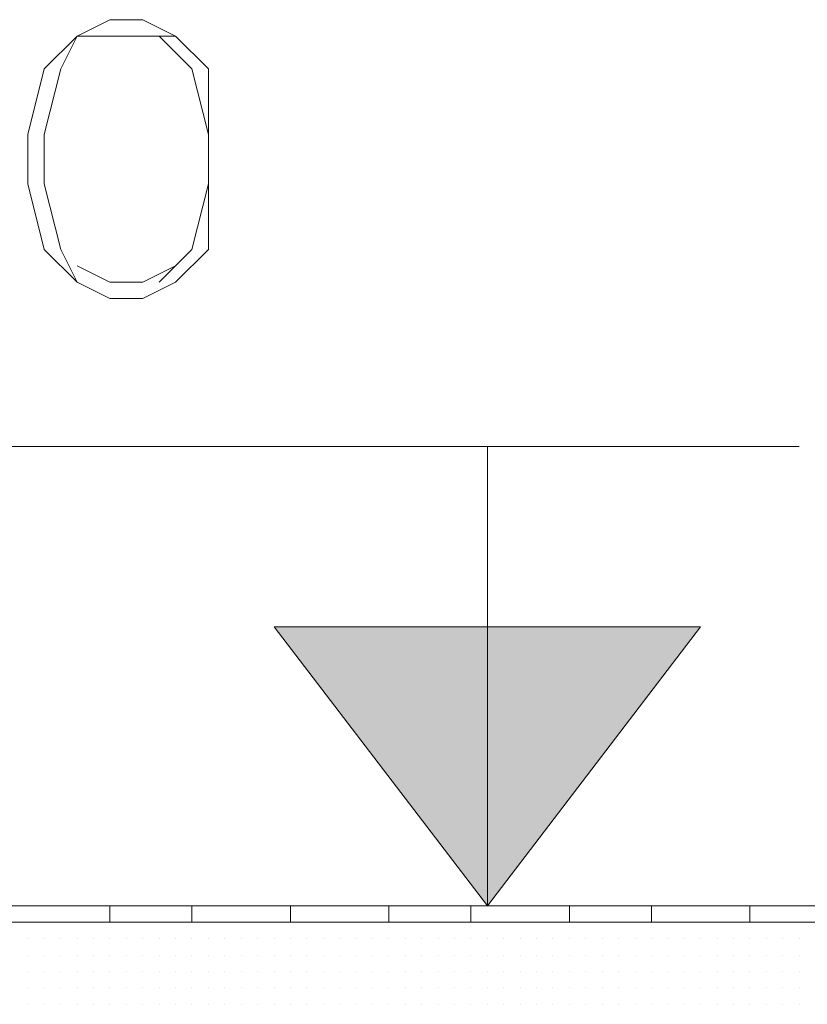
# Model space of a CAD drawing. Header units: metres. Extents: x 5.7 to 89.8, y 4 to 63.5.
# Tile 195 of 256: x 28.439 to 28.902, y 49.8 to 50.378. Entities that reach past the tile are written whole.
import ezdxf

# ---------------------------------------------------------------- set-up
doc = ezdxf.new("R2010")
doc.units = ezdxf.units.M
doc.header["$MEASUREMENT"] = 0
for name, color, linetype in [('PDF17_hatch-borshi', 7, 'Continuous'), ('PDF17_kaff', 7, 'Continuous'), ('PDF17_textt', 7, 'Continuous')]:
    doc.layers.add(name, color=color, linetype=linetype)

msp = doc.modelspace()

# ---------------------------------------------------------------- linework, layer by layer
at = {"layer": 'PDF17_hatch-borshi', "lineweight": 18}
for points in [[(28.44414, 49.84788), (28.44414, 49.84788)], [(28.44414, 49.84788), (28.44414, 49.84788)], [(28.45378, 49.84788), (28.45378, 49.84788)], [(28.45378, 49.84788), (28.45378, 49.84788)], [(28.46341, 49.84788), (28.46341, 49.84788)], [(28.46341, 49.84788), (28.46341, 49.84788)], [(28.47304, 49.84788), (28.47304, 49.84788)], [(28.47304, 49.84788), (28.47304, 49.84788)], [(28.48267, 49.84788), (28.48267, 49.84788)], [(28.48267, 49.84788), (28.48267, 49.84788)], [(28.50193, 49.84788), (28.50193, 49.84788)], [(28.50193, 49.84788), (28.50193, 49.84788)], [(28.51156, 49.84788), (28.51156, 49.84788)], [(28.51156, 49.84788), (28.51156, 49.84788)], [(28.52119, 49.84788), (28.52119, 49.84788)], [(28.53082, 49.84788), (28.53082, 49.84788)], [(28.54046, 49.84788), (28.54046, 49.84788)], [(28.55009, 49.84788), (28.55009, 49.84788)], [(28.56935, 49.84788), (28.56935, 49.84788)], [(28.56935, 49.84788), (28.56935, 49.84788)], [(28.57898, 49.84788), (28.57898, 49.84788)], [(28.57898, 49.84788), (28.57898, 49.84788)], [(28.59824, 49.84788), (28.59824, 49.84788)], [(28.61751, 49.84788), (28.61751, 49.84788)], [(28.62714, 49.84788), (28.62714, 49.84788)], [(28.63677, 49.84788), (28.63677, 49.84788)], [(28.6464, 49.84788), (28.6464, 49.84788)], [(28.66566, 49.84788), (28.66566, 49.84788)], [(28.66566, 49.84788), (28.66566, 49.84788)], [(28.67529, 49.84788), (28.67529, 49.84788)], [(28.68492, 49.84788), (28.68492, 49.84788)], [(28.68492, 49.84788), (28.68492, 49.84788)], [(28.68492, 49.84788), (28.68492, 49.84788)], [(28.69456, 49.84788), (28.69456, 49.84788)], [(28.70419, 49.84788), (28.70419, 49.84788)], [(28.71382, 49.84788), (28.71382, 49.84788)], [(28.72345, 49.84788), (28.72345, 49.84788)], [(28.73308, 49.84788), (28.73308, 49.84788)], [(28.74271, 49.84788), (28.74271, 49.84788)], [(28.75234, 49.84788), (28.75234, 49.84788)], [(28.76197, 49.84788), (28.76197, 49.84788)], [(28.7716, 49.84788), (28.7716, 49.84788)], [(28.7716, 49.84788), (28.7716, 49.84788)], [(28.78124, 49.84788), (28.78124, 49.84788)], [(28.79087, 49.84788), (28.79087, 49.84788)], [(28.79087, 49.84788), (28.79087, 49.84788)], [(28.8005, 49.84788), (28.8005, 49.84788)], [(28.81976, 49.84788), (28.81976, 49.84788)], [(28.82939, 49.84788), (28.82939, 49.84788)], [(28.83902, 49.84788), (28.83902, 49.84788)], [(28.85829, 49.84788), (28.85829, 49.84788)], [(28.86792, 49.84788), (28.86792, 49.84788)], [(28.88718, 49.84788), (28.88718, 49.84788)], [(28.88718, 49.84788), (28.88718, 49.84788)], [(28.89681, 49.84788), (28.89681, 49.84788)], [(28.89681, 49.84788), (28.89681, 49.84788)], [(28.44414, 49.83825), (28.44414, 49.83825)], [(28.44414, 49.83825), (28.44414, 49.83825)], [(28.44414, 49.83825), (28.44414, 49.83825)], [(28.44414, 49.83825), (28.44414, 49.83825)], [(28.45378, 49.83825), (28.45378, 49.83825)], [(28.45378, 49.83825), (28.45378, 49.83825)], [(28.45378, 49.83825), (28.45378, 49.83825)], [(28.46341, 49.83825), (28.46341, 49.83825)], [(28.46341, 49.83825), (28.46341, 49.83825)], [(28.46341, 49.83825), (28.46341, 49.83825)], [(28.47304, 49.83825), (28.47304, 49.83825)], [(28.47304, 49.83825), (28.47304, 49.83825)], [(28.47304, 49.83825), (28.47304, 49.83825)], [(28.48267, 49.83825), (28.48267, 49.83825)], [(28.48267, 49.83825), (28.48267, 49.83825)], [(28.4923, 49.83825), (28.4923, 49.83825)], [(28.4923, 49.83825), (28.4923, 49.83825)], [(28.4923, 49.83825), (28.4923, 49.83825)], [(28.4923, 49.83825), (28.4923, 49.83825)], [(28.50193, 49.83825), (28.50193, 49.83825)], [(28.50193, 49.83825), (28.50193, 49.83825)], [(28.50193, 49.83825), (28.50193, 49.83825)], [(28.51156, 49.83825), (28.51156, 49.83825)], [(28.51156, 49.83825), (28.51156, 49.83825)], [(28.51156, 49.83825), (28.51156, 49.83825)], [(28.51156, 49.83825), (28.51156, 49.83825)], [(28.52119, 49.83825), (28.52119, 49.83825)], [(28.52119, 49.83825), (28.52119, 49.83825)], [(28.52119, 49.83825), (28.52119, 49.83825)], [(28.52119, 49.83825), (28.52119, 49.83825)], [(28.53082, 49.83825), (28.53082, 49.83825)], [(28.53082, 49.83825), (28.53082, 49.83825)], [(28.53082, 49.83825), (28.53082, 49.83825)], [(28.54046, 49.83825), (28.54046, 49.83825)], [(28.54046, 49.83825), (28.54046, 49.83825)], [(28.54046, 49.83825), (28.54046, 49.83825)], [(28.54046, 49.83825), (28.54046, 49.83825)], [(28.55009, 49.83825), (28.55009, 49.83825)], [(28.55009, 49.83825), (28.55009, 49.83825)], [(28.55009, 49.83825), (28.55009, 49.83825)], [(28.55972, 49.83825), (28.55972, 49.83825)], [(28.55972, 49.83825), (28.55972, 49.83825)], [(28.55972, 49.83825), (28.55972, 49.83825)], [(28.55972, 49.83825), (28.55972, 49.83825)], [(28.56935, 49.83825), (28.56935, 49.83825)], [(28.56935, 49.83825), (28.56935, 49.83825)], [(28.57898, 49.83825), (28.57898, 49.83825)], [(28.57898, 49.83825), (28.57898, 49.83825)], [(28.57898, 49.83825), (28.57898, 49.83825)], [(28.57898, 49.83825), (28.57898, 49.83825)], [(28.58861, 49.83825), (28.58861, 49.83825)], [(28.58861, 49.83825), (28.58861, 49.83825)], [(28.58861, 49.83825), (28.58861, 49.83825)], [(28.59824, 49.83825), (28.59824, 49.83825)], [(28.59824, 49.83825), (28.59824, 49.83825)], [(28.59824, 49.83825), (28.59824, 49.83825)], [(28.59824, 49.83825), (28.59824, 49.83825)], [(28.60787, 49.83825), (28.60787, 49.83825)], [(28.60787, 49.83825), (28.60787, 49.83825)], [(28.60787, 49.83825), (28.60787, 49.83825)], [(28.60787, 49.83825), (28.60787, 49.83825)], [(28.60787, 49.83825), (28.60787, 49.83825)], [(28.61751, 49.83825), (28.61751, 49.83825)], [(28.61751, 49.83825), (28.61751, 49.83825)], [(28.62714, 49.83825), (28.62714, 49.83825)], [(28.62714, 49.83825), (28.62714, 49.83825)], [(28.62714, 49.83825), (28.62714, 49.83825)], [(28.62714, 49.83825), (28.62714, 49.83825)], [(28.63677, 49.83825), (28.63677, 49.83825)], [(28.63677, 49.83825), (28.63677, 49.83825)], [(28.6464, 49.83825), (28.6464, 49.83825)], [(28.6464, 49.83825), (28.6464, 49.83825)], [(28.6464, 49.83825), (28.6464, 49.83825)], [(28.6464, 49.83825), (28.6464, 49.83825)], [(28.65603, 49.83825), (28.65603, 49.83825)], [(28.65603, 49.83825), (28.65603, 49.83825)], [(28.65603, 49.83825), (28.65603, 49.83825)], [(28.65603, 49.83825), (28.65603, 49.83825)], [(28.66566, 49.83825), (28.66566, 49.83825)], [(28.66566, 49.83825), (28.66566, 49.83825)], [(28.66566, 49.83825), (28.66566, 49.83825)], [(28.66566, 49.83825), (28.66566, 49.83825)], [(28.67529, 49.83825), (28.67529, 49.83825)], [(28.67529, 49.83825), (28.67529, 49.83825)], [(28.67529, 49.83825), (28.67529, 49.83825)], [(28.68492, 49.83825), (28.68492, 49.83825)], [(28.68492, 49.83825), (28.68492, 49.83825)], [(28.69456, 49.83825), (28.69456, 49.83825)], [(28.69456, 49.83825), (28.69456, 49.83825)], [(28.69456, 49.83825), (28.69456, 49.83825)], [(28.70419, 49.83825), (28.70419, 49.83825)], [(28.70419, 49.83825), (28.70419, 49.83825)], [(28.71382, 49.83825), (28.71382, 49.83825)], [(28.71382, 49.83825), (28.71382, 49.83825)], [(28.71382, 49.83825), (28.71382, 49.83825)], [(28.71382, 49.83825), (28.71382, 49.83825)], [(28.72345, 49.83825), (28.72345, 49.83825)], [(28.72345, 49.83825), (28.72345, 49.83825)], [(28.72345, 49.83825), (28.72345, 49.83825)], [(28.73308, 49.83825), (28.73308, 49.83825)], [(28.73308, 49.83825), (28.73308, 49.83825)], [(28.73308, 49.83825), (28.73308, 49.83825)], [(28.73308, 49.83825), (28.73308, 49.83825)], [(28.74271, 49.83825), (28.74271, 49.83825)], [(28.74271, 49.83825), (28.74271, 49.83825)], [(28.74271, 49.83825), (28.74271, 49.83825)], [(28.74271, 49.83825), (28.74271, 49.83825)], [(28.75234, 49.83825), (28.75234, 49.83825)], [(28.75234, 49.83825), (28.75234, 49.83825)], [(28.75234, 49.83825), (28.75234, 49.83825)], [(28.76197, 49.83825), (28.76197, 49.83825)], [(28.76197, 49.83825), (28.76197, 49.83825)], [(28.76197, 49.83825), (28.76197, 49.83825)], [(28.76197, 49.83825), (28.76197, 49.83825)], [(28.7716, 49.83825), (28.7716, 49.83825)], [(28.7716, 49.83825), (28.7716, 49.83825)], [(28.7716, 49.83825), (28.7716, 49.83825)], [(28.78124, 49.83825), (28.78124, 49.83825)], [(28.78124, 49.83825), (28.78124, 49.83825)], [(28.79087, 49.83825), (28.79087, 49.83825)], [(28.79087, 49.83825), (28.79087, 49.83825)], [(28.79087, 49.83825), (28.79087, 49.83825)], [(28.8005, 49.83825), (28.8005, 49.83825)], [(28.8005, 49.83825), (28.8005, 49.83825)], [(28.81013, 49.83825), (28.81013, 49.83825)], [(28.81013, 49.83825), (28.81013, 49.83825)], [(28.81013, 49.83825), (28.81013, 49.83825)], [(28.81013, 49.83825), (28.81013, 49.83825)], [(28.81976, 49.83825), (28.81976, 49.83825)], [(28.81976, 49.83825), (28.81976, 49.83825)], [(28.81976, 49.83825), (28.81976, 49.83825)], [(28.82939, 49.83825), (28.82939, 49.83825)], [(28.82939, 49.83825), (28.82939, 49.83825)], [(28.82939, 49.83825), (28.82939, 49.83825)], [(28.83902, 49.83825), (28.83902, 49.83825)], [(28.83902, 49.83825), (28.83902, 49.83825)], [(28.83902, 49.83825), (28.83902, 49.83825)], [(28.83902, 49.83825), (28.83902, 49.83825)], [(28.84865, 49.83825), (28.84865, 49.83825)], [(28.84865, 49.83825), (28.84865, 49.83825)], [(28.84865, 49.83825), (28.84865, 49.83825)], [(28.85829, 49.83825), (28.85829, 49.83825)], [(28.85829, 49.83825), (28.85829, 49.83825)], [(28.85829, 49.83825), (28.85829, 49.83825)], [(28.85829, 49.83825), (28.85829, 49.83825)], [(28.86792, 49.83825), (28.86792, 49.83825)], [(28.86792, 49.83825), (28.86792, 49.83825)], [(28.86792, 49.83825), (28.86792, 49.83825)], [(28.86792, 49.83825), (28.86792, 49.83825)], [(28.87755, 49.83825), (28.87755, 49.83825)], [(28.87755, 49.83825), (28.87755, 49.83825)], [(28.87755, 49.83825), (28.87755, 49.83825)], [(28.87755, 49.83825), (28.87755, 49.83825)], [(28.88718, 49.83825), (28.88718, 49.83825)], [(28.88718, 49.83825), (28.88718, 49.83825)], [(28.89681, 49.83825), (28.89681, 49.83825)], [(28.89681, 49.83825), (28.89681, 49.83825)], [(28.89681, 49.83825), (28.89681, 49.83825)], [(28.89681, 49.83825), (28.89681, 49.83825)], [(28.44414, 49.82862), (28.44414, 49.82862)], [(28.44414, 49.82862), (28.44414, 49.82862)], [(28.44414, 49.82862), (28.44414, 49.82862)], [(28.44414, 49.82862), (28.44414, 49.82862)], [(28.44414, 49.82862), (28.44414, 49.82862)], [(28.45378, 49.82862), (28.45378, 49.82862)], [(28.45378, 49.82862), (28.45378, 49.82862)], [(28.45378, 49.82862), (28.45378, 49.82862)], [(28.46341, 49.82862), (28.46341, 49.82862)], [(28.46341, 49.82862), (28.46341, 49.82862)], [(28.46341, 49.82862), (28.46341, 49.82862)], [(28.46341, 49.82862), (28.46341, 49.82862)], [(28.47304, 49.82862), (28.47304, 49.82862)], [(28.47304, 49.82862), (28.47304, 49.82862)], [(28.47304, 49.82862), (28.47304, 49.82862)], [(28.48267, 49.82862), (28.48267, 49.82862)], [(28.48267, 49.82862), (28.48267, 49.82862)], [(28.48267, 49.82862), (28.48267, 49.82862)], [(28.48267, 49.82862), (28.48267, 49.82862)], [(28.4923, 49.82862), (28.4923, 49.82862)], [(28.4923, 49.82862), (28.4923, 49.82862)], [(28.4923, 49.82862), (28.4923, 49.82862)], [(28.4923, 49.82862), (28.4923, 49.82862)], [(28.50193, 49.82862), (28.50193, 49.82862)], [(28.50193, 49.82862), (28.50193, 49.82862)], [(28.50193, 49.82862), (28.50193, 49.82862)], [(28.51156, 49.82862), (28.51156, 49.82862)], [(28.51156, 49.82862), (28.51156, 49.82862)], [(28.51156, 49.82862), (28.51156, 49.82862)], [(28.52119, 49.82862), (28.52119, 49.82862)], [(28.52119, 49.82862), (28.52119, 49.82862)], [(28.53082, 49.82862), (28.53082, 49.82862)], [(28.53082, 49.82862), (28.53082, 49.82862)], [(28.53082, 49.82862), (28.53082, 49.82862)], [(28.53082, 49.82862), (28.53082, 49.82862)], [(28.53082, 49.82862), (28.53082, 49.82862)], [(28.54046, 49.82862), (28.54046, 49.82862)], [(28.54046, 49.82862), (28.54046, 49.82862)], [(28.55009, 49.82862), (28.55009, 49.82862)], [(28.55009, 49.82862), (28.55009, 49.82862)], [(28.55009, 49.82862), (28.55009, 49.82862)], [(28.55009, 49.82862), (28.55009, 49.82862)], [(28.55009, 49.82862), (28.55009, 49.82862)], [(28.55009, 49.82862), (28.55009, 49.82862)], [(28.55972, 49.82862), (28.55972, 49.82862)], [(28.55972, 49.82862), (28.55972, 49.82862)], [(28.55972, 49.82862), (28.55972, 49.82862)], [(28.56935, 49.82862), (28.56935, 49.82862)], [(28.56935, 49.82862), (28.56935, 49.82862)], [(28.56935, 49.82862), (28.56935, 49.82862)], [(28.56935, 49.82862), (28.56935, 49.82862)], [(28.57898, 49.82862), (28.57898, 49.82862)], [(28.57898, 49.82862), (28.57898, 49.82862)], [(28.57898, 49.82862), (28.57898, 49.82862)], [(28.57898, 49.82862), (28.57898, 49.82862)], [(28.57898, 49.82862), (28.57898, 49.82862)], [(28.58861, 49.82862), (28.58861, 49.82862)], [(28.58861, 49.82862), (28.58861, 49.82862)], [(28.58861, 49.82862), (28.58861, 49.82862)], [(28.58861, 49.82862), (28.58861, 49.82862)], [(28.59824, 49.82862), (28.59824, 49.82862)], [(28.59824, 49.82862), (28.59824, 49.82862)], [(28.59824, 49.82862), (28.59824, 49.82862)], [(28.59824, 49.82862), (28.59824, 49.82862)], [(28.59824, 49.82862), (28.59824, 49.82862)], [(28.60787, 49.82862), (28.60787, 49.82862)], [(28.60787, 49.82862), (28.60787, 49.82862)], [(28.61751, 49.82862), (28.61751, 49.82862)], [(28.61751, 49.82862), (28.61751, 49.82862)], [(28.61751, 49.82862), (28.61751, 49.82862)], [(28.61751, 49.82862), (28.61751, 49.82862)], [(28.62714, 49.82862), (28.62714, 49.82862)], [(28.62714, 49.82862), (28.62714, 49.82862)], [(28.63677, 49.82862), (28.63677, 49.82862)], [(28.63677, 49.82862), (28.63677, 49.82862)], [(28.63677, 49.82862), (28.63677, 49.82862)], [(28.63677, 49.82862), (28.63677, 49.82862)], [(28.63677, 49.82862), (28.63677, 49.82862)], [(28.6464, 49.82862), (28.6464, 49.82862)], [(28.6464, 49.82862), (28.6464, 49.82862)], [(28.6464, 49.82862), (28.6464, 49.82862)], [(28.65603, 49.82862), (28.65603, 49.82862)], [(28.65603, 49.82862), (28.65603, 49.82862)], [(28.65603, 49.82862), (28.65603, 49.82862)], [(28.65603, 49.82862), (28.65603, 49.82862)], [(28.66566, 49.82862), (28.66566, 49.82862)], [(28.66566, 49.82862), (28.66566, 49.82862)], [(28.66566, 49.82862), (28.66566, 49.82862)], [(28.66566, 49.82862), (28.66566, 49.82862)], [(28.66566, 49.82862), (28.66566, 49.82862)], [(28.67529, 49.82862), (28.67529, 49.82862)], [(28.67529, 49.82862), (28.67529, 49.82862)], [(28.67529, 49.82862), (28.67529, 49.82862)], [(28.68492, 49.82862), (28.68492, 49.82862)], [(28.68492, 49.82862), (28.68492, 49.82862)], [(28.68492, 49.82862), (28.68492, 49.82862)], [(28.68492, 49.82862), (28.68492, 49.82862)], [(28.68492, 49.82862), (28.68492, 49.82862)], [(28.69456, 49.82862), (28.69456, 49.82862)], [(28.69456, 49.82862), (28.69456, 49.82862)], [(28.69456, 49.82862), (28.69456, 49.82862)], [(28.70419, 49.82862), (28.70419, 49.82862)], [(28.70419, 49.82862), (28.70419, 49.82862)], [(28.70419, 49.82862), (28.70419, 49.82862)], [(28.70419, 49.82862), (28.70419, 49.82862)], [(28.71382, 49.82862), (28.71382, 49.82862)], [(28.71382, 49.82862), (28.71382, 49.82862)], [(28.72345, 49.82862), (28.72345, 49.82862)], [(28.72345, 49.82862), (28.72345, 49.82862)], [(28.72345, 49.82862), (28.72345, 49.82862)], [(28.73308, 49.82862), (28.73308, 49.82862)], [(28.73308, 49.82862), (28.73308, 49.82862)], [(28.73308, 49.82862), (28.73308, 49.82862)], [(28.74271, 49.82862), (28.74271, 49.82862)], [(28.74271, 49.82862), (28.74271, 49.82862)], [(28.74271, 49.82862), (28.74271, 49.82862)], [(28.74271, 49.82862), (28.74271, 49.82862)], [(28.75234, 49.82862), (28.75234, 49.82862)], [(28.75234, 49.82862), (28.75234, 49.82862)], [(28.75234, 49.82862), (28.75234, 49.82862)], [(28.75234, 49.82862), (28.75234, 49.82862)], [(28.76197, 49.82862), (28.76197, 49.82862)], [(28.76197, 49.82862), (28.76197, 49.82862)], [(28.76197, 49.82862), (28.76197, 49.82862)], [(28.76197, 49.82862), (28.76197, 49.82862)], [(28.76197, 49.82862), (28.76197, 49.82862)], [(28.7716, 49.82862), (28.7716, 49.82862)], [(28.7716, 49.82862), (28.7716, 49.82862)], [(28.7716, 49.82862), (28.7716, 49.82862)], [(28.78124, 49.82862), (28.78124, 49.82862)], [(28.78124, 49.82862), (28.78124, 49.82862)], [(28.78124, 49.82862), (28.78124, 49.82862)], [(28.78124, 49.82862), (28.78124, 49.82862)], [(28.79087, 49.82862), (28.79087, 49.82862)], [(28.79087, 49.82862), (28.79087, 49.82862)], [(28.79087, 49.82862), (28.79087, 49.82862)], [(28.79087, 49.82862), (28.79087, 49.82862)], [(28.79087, 49.82862), (28.79087, 49.82862)], [(28.8005, 49.82862), (28.8005, 49.82862)], [(28.8005, 49.82862), (28.8005, 49.82862)], [(28.8005, 49.82862), (28.8005, 49.82862)], [(28.8005, 49.82862), (28.8005, 49.82862)], [(28.81013, 49.82862), (28.81013, 49.82862)], [(28.81013, 49.82862), (28.81013, 49.82862)], [(28.81013, 49.82862), (28.81013, 49.82862)], [(28.81013, 49.82862), (28.81013, 49.82862)], [(28.81976, 49.82862), (28.81976, 49.82862)], [(28.81976, 49.82862), (28.81976, 49.82862)], [(28.82939, 49.82862), (28.82939, 49.82862)], [(28.82939, 49.82862), (28.82939, 49.82862)], [(28.83902, 49.82862), (28.83902, 49.82862)], [(28.83902, 49.82862), (28.83902, 49.82862)], [(28.84865, 49.82862), (28.84865, 49.82862)], [(28.84865, 49.82862), (28.84865, 49.82862)], [(28.84865, 49.82862), (28.84865, 49.82862)], [(28.84865, 49.82862), (28.84865, 49.82862)], [(28.85829, 49.82862), (28.85829, 49.82862)], [(28.85829, 49.82862), (28.85829, 49.82862)], [(28.86792, 49.82862), (28.86792, 49.82862)], [(28.86792, 49.82862), (28.86792, 49.82862)], [(28.86792, 49.82862), (28.86792, 49.82862)], [(28.86792, 49.82862), (28.86792, 49.82862)], [(28.86792, 49.82862), (28.86792, 49.82862)], [(28.87755, 49.82862), (28.87755, 49.82862)], [(28.87755, 49.82862), (28.87755, 49.82862)], [(28.87755, 49.82862), (28.87755, 49.82862)], [(28.87755, 49.82862), (28.87755, 49.82862)], [(28.88718, 49.82862), (28.88718, 49.82862)], [(28.88718, 49.82862), (28.88718, 49.82862)], [(28.88718, 49.82862), (28.88718, 49.82862)], [(28.88718, 49.82862), (28.88718, 49.82862)], [(28.89681, 49.82862), (28.89681, 49.82862)], [(28.89681, 49.82862), (28.89681, 49.82862)], [(28.89681, 49.82862), (28.89681, 49.82862)], [(28.89681, 49.82862), (28.89681, 49.82862)], [(28.89681, 49.82862), (28.89681, 49.82862)], [(28.44414, 49.81899), (28.44414, 49.81899)], [(28.44414, 49.81899), (28.44414, 49.81899)], [(28.45378, 49.81899), (28.45378, 49.81899)], [(28.45378, 49.81899), (28.45378, 49.81899)], [(28.45378, 49.81899), (28.45378, 49.81899)], [(28.45378, 49.81899), (28.45378, 49.81899)], [(28.46341, 49.81899), (28.46341, 49.81899)], [(28.46341, 49.81899), (28.46341, 49.81899)], [(28.46341, 49.81899), (28.46341, 49.81899)], [(28.47304, 49.81899), (28.47304, 49.81899)], [(28.47304, 49.81899), (28.47304, 49.81899)], [(28.47304, 49.81899), (28.47304, 49.81899)], [(28.47304, 49.81899), (28.47304, 49.81899)], [(28.47304, 49.81899), (28.47304, 49.81899)], [(28.48267, 49.81899), (28.48267, 49.81899)], [(28.48267, 49.81899), (28.48267, 49.81899)], [(28.48267, 49.81899), (28.48267, 49.81899)], [(28.48267, 49.81899), (28.48267, 49.81899)], [(28.4923, 49.81899), (28.4923, 49.81899)], [(28.4923, 49.81899), (28.4923, 49.81899)], [(28.4923, 49.81899), (28.4923, 49.81899)], [(28.4923, 49.81899), (28.4923, 49.81899)], [(28.50193, 49.81899), (28.50193, 49.81899)], [(28.50193, 49.81899), (28.50193, 49.81899)], [(28.50193, 49.81899), (28.50193, 49.81899)], [(28.50193, 49.81899), (28.50193, 49.81899)], [(28.50193, 49.81899), (28.50193, 49.81899)], [(28.51156, 49.81899), (28.51156, 49.81899)], [(28.51156, 49.81899), (28.51156, 49.81899)], [(28.51156, 49.81899), (28.51156, 49.81899)], [(28.52119, 49.81899), (28.52119, 49.81899)], [(28.52119, 49.81899), (28.52119, 49.81899)], [(28.52119, 49.81899), (28.52119, 49.81899)], [(28.52119, 49.81899), (28.52119, 49.81899)], [(28.53082, 49.81899), (28.53082, 49.81899)], [(28.53082, 49.81899), (28.53082, 49.81899)], [(28.54046, 49.81899), (28.54046, 49.81899)], [(28.54046, 49.81899), (28.54046, 49.81899)], [(28.55009, 49.81899), (28.55009, 49.81899)], [(28.55009, 49.81899), (28.55009, 49.81899)], [(28.55972, 49.81899), (28.55972, 49.81899)], [(28.55972, 49.81899), (28.55972, 49.81899)], [(28.55972, 49.81899), (28.55972, 49.81899)], [(28.55972, 49.81899), (28.55972, 49.81899)], [(28.56935, 49.81899), (28.56935, 49.81899)], [(28.56935, 49.81899), (28.56935, 49.81899)], [(28.56935, 49.81899), (28.56935, 49.81899)], [(28.56935, 49.81899), (28.56935, 49.81899)], [(28.57898, 49.81899), (28.57898, 49.81899)], [(28.57898, 49.81899), (28.57898, 49.81899)], [(28.57898, 49.81899), (28.57898, 49.81899)], [(28.57898, 49.81899), (28.57898, 49.81899)], [(28.57898, 49.81899), (28.57898, 49.81899)], [(28.58861, 49.81899), (28.58861, 49.81899)], [(28.58861, 49.81899), (28.58861, 49.81899)], [(28.58861, 49.81899), (28.58861, 49.81899)], [(28.58861, 49.81899), (28.58861, 49.81899)], [(28.59824, 49.81899), (28.59824, 49.81899)], [(28.59824, 49.81899), (28.59824, 49.81899)], [(28.59824, 49.81899), (28.59824, 49.81899)], [(28.59824, 49.81899), (28.59824, 49.81899)], [(28.60787, 49.81899), (28.60787, 49.81899)], [(28.60787, 49.81899), (28.60787, 49.81899)], [(28.60787, 49.81899), (28.60787, 49.81899)], [(28.60787, 49.81899), (28.60787, 49.81899)], [(28.60787, 49.81899), (28.60787, 49.81899)], [(28.61751, 49.81899), (28.61751, 49.81899)], [(28.61751, 49.81899), (28.61751, 49.81899)], [(28.61751, 49.81899), (28.61751, 49.81899)], [(28.62714, 49.81899), (28.62714, 49.81899)], [(28.62714, 49.81899), (28.62714, 49.81899)], [(28.62714, 49.81899), (28.62714, 49.81899)], [(28.62714, 49.81899), (28.62714, 49.81899)], [(28.63677, 49.81899), (28.63677, 49.81899)], [(28.63677, 49.81899), (28.63677, 49.81899)], [(28.63677, 49.81899), (28.63677, 49.81899)], [(28.6464, 49.81899), (28.6464, 49.81899)], [(28.6464, 49.81899), (28.6464, 49.81899)], [(28.6464, 49.81899), (28.6464, 49.81899)], [(28.65603, 49.81899), (28.65603, 49.81899)], [(28.65603, 49.81899), (28.65603, 49.81899)], [(28.65603, 49.81899), (28.65603, 49.81899)], [(28.66566, 49.81899), (28.66566, 49.81899)], [(28.66566, 49.81899), (28.66566, 49.81899)], [(28.66566, 49.81899), (28.66566, 49.81899)], [(28.66566, 49.81899), (28.66566, 49.81899)], [(28.66566, 49.81899), (28.66566, 49.81899)], [(28.67529, 49.81899), (28.67529, 49.81899)], [(28.67529, 49.81899), (28.67529, 49.81899)], [(28.67529, 49.81899), (28.67529, 49.81899)], [(28.67529, 49.81899), (28.67529, 49.81899)], [(28.68492, 49.81899), (28.68492, 49.81899)], [(28.68492, 49.81899), (28.68492, 49.81899)], [(28.68492, 49.81899), (28.68492, 49.81899)], [(28.69456, 49.81899), (28.69456, 49.81899)], [(28.69456, 49.81899), (28.69456, 49.81899)], [(28.69456, 49.81899), (28.69456, 49.81899)], [(28.69456, 49.81899), (28.69456, 49.81899)], [(28.69456, 49.81899), (28.69456, 49.81899)], [(28.70419, 49.81899), (28.70419, 49.81899)], [(28.70419, 49.81899), (28.70419, 49.81899)], [(28.70419, 49.81899), (28.70419, 49.81899)], [(28.70419, 49.81899), (28.70419, 49.81899)], [(28.71382, 49.81899), (28.71382, 49.81899)], [(28.71382, 49.81899), (28.71382, 49.81899)], [(28.71382, 49.81899), (28.71382, 49.81899)], [(28.71382, 49.81899), (28.71382, 49.81899)], [(28.72345, 49.81899), (28.72345, 49.81899)], [(28.72345, 49.81899), (28.72345, 49.81899)], [(28.72345, 49.81899), (28.72345, 49.81899)], [(28.73308, 49.81899), (28.73308, 49.81899)], [(28.73308, 49.81899), (28.73308, 49.81899)], [(28.73308, 49.81899), (28.73308, 49.81899)], [(28.73308, 49.81899), (28.73308, 49.81899)], [(28.74271, 49.81899), (28.74271, 49.81899)], [(28.74271, 49.81899), (28.74271, 49.81899)], [(28.75234, 49.81899), (28.75234, 49.81899)], [(28.75234, 49.81899), (28.75234, 49.81899)], [(28.75234, 49.81899), (28.75234, 49.81899)], [(28.76197, 49.81899), (28.76197, 49.81899)], [(28.76197, 49.81899), (28.76197, 49.81899)], [(28.76197, 49.81899), (28.76197, 49.81899)], [(28.7716, 49.81899), (28.7716, 49.81899)], [(28.7716, 49.81899), (28.7716, 49.81899)], [(28.7716, 49.81899), (28.7716, 49.81899)], [(28.7716, 49.81899), (28.7716, 49.81899)], [(28.78124, 49.81899), (28.78124, 49.81899)], [(28.78124, 49.81899), (28.78124, 49.81899)], [(28.78124, 49.81899), (28.78124, 49.81899)], [(28.78124, 49.81899), (28.78124, 49.81899)], [(28.79087, 49.81899), (28.79087, 49.81899)], [(28.79087, 49.81899), (28.79087, 49.81899)], [(28.79087, 49.81899), (28.79087, 49.81899)], [(28.79087, 49.81899), (28.79087, 49.81899)], [(28.79087, 49.81899), (28.79087, 49.81899)], [(28.8005, 49.81899), (28.8005, 49.81899)], [(28.8005, 49.81899), (28.8005, 49.81899)], [(28.8005, 49.81899), (28.8005, 49.81899)], [(28.8005, 49.81899), (28.8005, 49.81899)], [(28.81013, 49.81899), (28.81013, 49.81899)], [(28.81013, 49.81899), (28.81013, 49.81899)], [(28.81013, 49.81899), (28.81013, 49.81899)], [(28.81013, 49.81899), (28.81013, 49.81899)], [(28.81976, 49.81899), (28.81976, 49.81899)], [(28.81976, 49.81899), (28.81976, 49.81899)], [(28.81976, 49.81899), (28.81976, 49.81899)], [(28.81976, 49.81899), (28.81976, 49.81899)], [(28.81976, 49.81899), (28.81976, 49.81899)], [(28.82939, 49.81899), (28.82939, 49.81899)], [(28.82939, 49.81899), (28.82939, 49.81899)], [(28.82939, 49.81899), (28.82939, 49.81899)], [(28.82939, 49.81899), (28.82939, 49.81899)], [(28.83902, 49.81899), (28.83902, 49.81899)], [(28.83902, 49.81899), (28.83902, 49.81899)], [(28.83902, 49.81899), (28.83902, 49.81899)], [(28.83902, 49.81899), (28.83902, 49.81899)], [(28.84865, 49.81899), (28.84865, 49.81899)], [(28.84865, 49.81899), (28.84865, 49.81899)], [(28.84865, 49.81899), (28.84865, 49.81899)], [(28.85829, 49.81899), (28.85829, 49.81899)], [(28.85829, 49.81899), (28.85829, 49.81899)], [(28.85829, 49.81899), (28.85829, 49.81899)], [(28.86792, 49.81899), (28.86792, 49.81899)], [(28.86792, 49.81899), (28.86792, 49.81899)], [(28.86792, 49.81899), (28.86792, 49.81899)], [(28.87755, 49.81899), (28.87755, 49.81899)], [(28.87755, 49.81899), (28.87755, 49.81899)], [(28.87755, 49.81899), (28.87755, 49.81899)], [(28.87755, 49.81899), (28.87755, 49.81899)], [(28.88718, 49.81899), (28.88718, 49.81899)], [(28.88718, 49.81899), (28.88718, 49.81899)], [(28.88718, 49.81899), (28.88718, 49.81899)], [(28.89681, 49.81899), (28.89681, 49.81899)], [(28.89681, 49.81899), (28.89681, 49.81899)], [(28.89681, 49.81899), (28.89681, 49.81899)], [(28.89681, 49.81899), (28.89681, 49.81899)], [(28.44414, 49.80936), (28.44414, 49.80936)], [(28.44414, 49.80936), (28.44414, 49.80936)], [(28.44414, 49.80936), (28.44414, 49.80936)], [(28.45378, 49.80936), (28.45378, 49.80936)], [(28.45378, 49.80936), (28.45378, 49.80936)], [(28.45378, 49.80936), (28.45378, 49.80936)], [(28.46341, 49.80936), (28.46341, 49.80936)], [(28.46341, 49.80936), (28.46341, 49.80936)], [(28.46341, 49.80936), (28.46341, 49.80936)], [(28.47304, 49.80936), (28.47304, 49.80936)], [(28.47304, 49.80936), (28.47304, 49.80936)], [(28.47304, 49.80936), (28.47304, 49.80936)], [(28.47304, 49.80936), (28.47304, 49.80936)], [(28.48267, 49.80936), (28.48267, 49.80936)], [(28.48267, 49.80936), (28.48267, 49.80936)], [(28.48267, 49.80936), (28.48267, 49.80936)], [(28.4923, 49.80936), (28.4923, 49.80936)], [(28.4923, 49.80936), (28.4923, 49.80936)], [(28.4923, 49.80936), (28.4923, 49.80936)], [(28.50193, 49.80936), (28.50193, 49.80936)], [(28.50193, 49.80936), (28.50193, 49.80936)], [(28.50193, 49.80936), (28.50193, 49.80936)], [(28.50193, 49.80936), (28.50193, 49.80936)], [(28.50193, 49.80936), (28.50193, 49.80936)], [(28.51156, 49.80936), (28.51156, 49.80936)], [(28.51156, 49.80936), (28.51156, 49.80936)], [(28.51156, 49.80936), (28.51156, 49.80936)], [(28.52119, 49.80936), (28.52119, 49.80936)], [(28.52119, 49.80936), (28.52119, 49.80936)], [(28.52119, 49.80936), (28.52119, 49.80936)], [(28.53082, 49.80936), (28.53082, 49.80936)], [(28.53082, 49.80936), (28.53082, 49.80936)], [(28.53082, 49.80936), (28.53082, 49.80936)], [(28.53082, 49.80936), (28.53082, 49.80936)], [(28.53082, 49.80936), (28.53082, 49.80936)], [(28.54046, 49.80936), (28.54046, 49.80936)], [(28.54046, 49.80936), (28.54046, 49.80936)], [(28.54046, 49.80936), (28.54046, 49.80936)], [(28.55009, 49.80936), (28.55009, 49.80936)], [(28.55009, 49.80936), (28.55009, 49.80936)], [(28.55009, 49.80936), (28.55009, 49.80936)], [(28.55009, 49.80936), (28.55009, 49.80936)], [(28.55972, 49.80936), (28.55972, 49.80936)], [(28.55972, 49.80936), (28.55972, 49.80936)], [(28.55972, 49.80936), (28.55972, 49.80936)], [(28.56935, 49.80936), (28.56935, 49.80936)], [(28.56935, 49.80936), (28.56935, 49.80936)], [(28.57898, 49.80936), (28.57898, 49.80936)], [(28.57898, 49.80936), (28.57898, 49.80936)], [(28.58861, 49.80936), (28.58861, 49.80936)], [(28.58861, 49.80936), (28.58861, 49.80936)], [(28.58861, 49.80936), (28.58861, 49.80936)], [(28.58861, 49.80936), (28.58861, 49.80936)], [(28.59824, 49.80936), (28.59824, 49.80936)], [(28.59824, 49.80936), (28.59824, 49.80936)], [(28.59824, 49.80936), (28.59824, 49.80936)], [(28.59824, 49.80936), (28.59824, 49.80936)], [(28.60787, 49.80936), (28.60787, 49.80936)], [(28.60787, 49.80936), (28.60787, 49.80936)], [(28.60787, 49.80936), (28.60787, 49.80936)], [(28.61751, 49.80936), (28.61751, 49.80936)], [(28.61751, 49.80936), (28.61751, 49.80936)], [(28.61751, 49.80936), (28.61751, 49.80936)], [(28.61751, 49.80936), (28.61751, 49.80936)], [(28.62714, 49.80936), (28.62714, 49.80936)], [(28.62714, 49.80936), (28.62714, 49.80936)], [(28.62714, 49.80936), (28.62714, 49.80936)], [(28.63677, 49.80936), (28.63677, 49.80936)], [(28.63677, 49.80936), (28.63677, 49.80936)], [(28.63677, 49.80936), (28.63677, 49.80936)], [(28.63677, 49.80936), (28.63677, 49.80936)], [(28.63677, 49.80936), (28.63677, 49.80936)], [(28.6464, 49.80936), (28.6464, 49.80936)], [(28.6464, 49.80936), (28.6464, 49.80936)], [(28.6464, 49.80936), (28.6464, 49.80936)], [(28.6464, 49.80936), (28.6464, 49.80936)], [(28.6464, 49.80936), (28.6464, 49.80936)], [(28.65603, 49.80936), (28.65603, 49.80936)], [(28.65603, 49.80936), (28.65603, 49.80936)], [(28.65603, 49.80936), (28.65603, 49.80936)], [(28.65603, 49.80936), (28.65603, 49.80936)], [(28.66566, 49.80936), (28.66566, 49.80936)], [(28.66566, 49.80936), (28.66566, 49.80936)], [(28.66566, 49.80936), (28.66566, 49.80936)], [(28.66566, 49.80936), (28.66566, 49.80936)], [(28.66566, 49.80936), (28.66566, 49.80936)], [(28.66566, 49.80936), (28.66566, 49.80936)], [(28.67529, 49.80936), (28.67529, 49.80936)], [(28.67529, 49.80936), (28.67529, 49.80936)], [(28.67529, 49.80936), (28.67529, 49.80936)], [(28.68492, 49.80936), (28.68492, 49.80936)], [(28.68492, 49.80936), (28.68492, 49.80936)], [(28.68492, 49.80936), (28.68492, 49.80936)], [(28.69456, 49.80936), (28.69456, 49.80936)], [(28.69456, 49.80936), (28.69456, 49.80936)], [(28.69456, 49.80936), (28.69456, 49.80936)], [(28.70419, 49.80936), (28.70419, 49.80936)], [(28.70419, 49.80936), (28.70419, 49.80936)], [(28.70419, 49.80936), (28.70419, 49.80936)], [(28.70419, 49.80936), (28.70419, 49.80936)], [(28.71382, 49.80936), (28.71382, 49.80936)], [(28.71382, 49.80936), (28.71382, 49.80936)], [(28.71382, 49.80936), (28.71382, 49.80936)], [(28.71382, 49.80936), (28.71382, 49.80936)], [(28.71382, 49.80936), (28.71382, 49.80936)], [(28.72345, 49.80936), (28.72345, 49.80936)], [(28.72345, 49.80936), (28.72345, 49.80936)], [(28.72345, 49.80936), (28.72345, 49.80936)], [(28.72345, 49.80936), (28.72345, 49.80936)], [(28.73308, 49.80936), (28.73308, 49.80936)], [(28.73308, 49.80936), (28.73308, 49.80936)], [(28.73308, 49.80936), (28.73308, 49.80936)], [(28.73308, 49.80936), (28.73308, 49.80936)], [(28.74271, 49.80936), (28.74271, 49.80936)], [(28.74271, 49.80936), (28.74271, 49.80936)], [(28.74271, 49.80936), (28.74271, 49.80936)], [(28.74271, 49.80936), (28.74271, 49.80936)], [(28.75234, 49.80936), (28.75234, 49.80936)], [(28.75234, 49.80936), (28.75234, 49.80936)], [(28.75234, 49.80936), (28.75234, 49.80936)], [(28.76197, 49.80936), (28.76197, 49.80936)], [(28.76197, 49.80936), (28.76197, 49.80936)], [(28.76197, 49.80936), (28.76197, 49.80936)], [(28.76197, 49.80936), (28.76197, 49.80936)], [(28.7716, 49.80936), (28.7716, 49.80936)], [(28.7716, 49.80936), (28.7716, 49.80936)], [(28.7716, 49.80936), (28.7716, 49.80936)], [(28.78124, 49.80936), (28.78124, 49.80936)], [(28.78124, 49.80936), (28.78124, 49.80936)], [(28.78124, 49.80936), (28.78124, 49.80936)], [(28.78124, 49.80936), (28.78124, 49.80936)], [(28.79087, 49.80936), (28.79087, 49.80936)], [(28.79087, 49.80936), (28.79087, 49.80936)], [(28.79087, 49.80936), (28.79087, 49.80936)], [(28.79087, 49.80936), (28.79087, 49.80936)], [(28.8005, 49.80936), (28.8005, 49.80936)], [(28.8005, 49.80936), (28.8005, 49.80936)], [(28.8005, 49.80936), (28.8005, 49.80936)], [(28.8005, 49.80936), (28.8005, 49.80936)], [(28.81013, 49.80936), (28.81013, 49.80936)], [(28.81013, 49.80936), (28.81013, 49.80936)], [(28.81013, 49.80936), (28.81013, 49.80936)], [(28.81013, 49.80936), (28.81013, 49.80936)], [(28.81976, 49.80936), (28.81976, 49.80936)], [(28.81976, 49.80936), (28.81976, 49.80936)], [(28.81976, 49.80936), (28.81976, 49.80936)], [(28.81976, 49.80936), (28.81976, 49.80936)], [(28.82939, 49.80936), (28.82939, 49.80936)], [(28.82939, 49.80936), (28.82939, 49.80936)], [(28.82939, 49.80936), (28.82939, 49.80936)], [(28.82939, 49.80936), (28.82939, 49.80936)], [(28.83902, 49.80936), (28.83902, 49.80936)], [(28.83902, 49.80936), (28.83902, 49.80936)], [(28.83902, 49.80936), (28.83902, 49.80936)], [(28.84865, 49.80936), (28.84865, 49.80936)], [(28.84865, 49.80936), (28.84865, 49.80936)], [(28.84865, 49.80936), (28.84865, 49.80936)], [(28.84865, 49.80936), (28.84865, 49.80936)], [(28.84865, 49.80936), (28.84865, 49.80936)], [(28.84865, 49.80936), (28.84865, 49.80936)], [(28.85829, 49.80936), (28.85829, 49.80936)], [(28.85829, 49.80936), (28.85829, 49.80936)], [(28.85829, 49.80936), (28.85829, 49.80936)], [(28.86792, 49.80936), (28.86792, 49.80936)], [(28.86792, 49.80936), (28.86792, 49.80936)], [(28.86792, 49.80936), (28.86792, 49.80936)], [(28.86792, 49.80936), (28.86792, 49.80936)], [(28.87755, 49.80936), (28.87755, 49.80936)], [(28.87755, 49.80936), (28.87755, 49.80936)], [(28.87755, 49.80936), (28.87755, 49.80936)], [(28.87755, 49.80936), (28.87755, 49.80936)], [(28.88718, 49.80936), (28.88718, 49.80936)], [(28.88718, 49.80936), (28.88718, 49.80936)], [(28.88718, 49.80936), (28.88718, 49.80936)], [(28.89681, 49.80936), (28.89681, 49.80936)], [(28.89681, 49.80936), (28.89681, 49.80936)], [(28.89681, 49.80936), (28.89681, 49.80936)], [(28.44414, 49.79972), (28.44414, 49.79972)], [(28.44414, 49.79972), (28.44414, 49.79972)], [(28.44414, 49.79972), (28.44414, 49.79972)], [(28.44414, 49.79972), (28.44414, 49.79972)], [(28.45378, 49.79972), (28.45378, 49.79972)], [(28.45378, 49.79972), (28.45378, 49.79972)], [(28.45378, 49.79972), (28.45378, 49.79972)], [(28.45378, 49.79972), (28.45378, 49.79972)], [(28.46341, 49.79972), (28.46341, 49.79972)], [(28.46341, 49.79972), (28.46341, 49.79972)], [(28.46341, 49.79972), (28.46341, 49.79972)], [(28.47304, 49.79972), (28.47304, 49.79972)], [(28.47304, 49.79972), (28.47304, 49.79972)], [(28.47304, 49.79972), (28.47304, 49.79972)], [(28.47304, 49.79972), (28.47304, 49.79972)], [(28.47304, 49.79972), (28.47304, 49.79972)], [(28.47304, 49.79972), (28.47304, 49.79972)], [(28.48267, 49.79972), (28.48267, 49.79972)], [(28.48267, 49.79972), (28.48267, 49.79972)], [(28.48267, 49.79972), (28.48267, 49.79972)], [(28.4923, 49.79972), (28.4923, 49.79972)], [(28.4923, 49.79972), (28.4923, 49.79972)], [(28.4923, 49.79972), (28.4923, 49.79972)], [(28.4923, 49.79972), (28.4923, 49.79972)], [(28.50193, 49.79972), (28.50193, 49.79972)], [(28.50193, 49.79972), (28.50193, 49.79972)], [(28.50193, 49.79972), (28.50193, 49.79972)], [(28.50193, 49.79972), (28.50193, 49.79972)], [(28.51156, 49.79972), (28.51156, 49.79972)], [(28.51156, 49.79972), (28.51156, 49.79972)], [(28.51156, 49.79972), (28.51156, 49.79972)], [(28.52119, 49.79972), (28.52119, 49.79972)], [(28.52119, 49.79972), (28.52119, 49.79972)], [(28.52119, 49.79972), (28.52119, 49.79972)], [(28.52119, 49.79972), (28.52119, 49.79972)], [(28.53082, 49.79972), (28.53082, 49.79972)], [(28.53082, 49.79972), (28.53082, 49.79972)], [(28.53082, 49.79972), (28.53082, 49.79972)], [(28.53082, 49.79972), (28.53082, 49.79972)], [(28.54046, 49.79972), (28.54046, 49.79972)], [(28.54046, 49.79972), (28.54046, 49.79972)], [(28.54046, 49.79972), (28.54046, 49.79972)], [(28.54046, 49.79972), (28.54046, 49.79972)], [(28.54046, 49.79972), (28.54046, 49.79972)], [(28.55009, 49.79972), (28.55009, 49.79972)], [(28.55009, 49.79972), (28.55009, 49.79972)], [(28.55009, 49.79972), (28.55009, 49.79972)], [(28.55972, 49.79972), (28.55972, 49.79972)], [(28.55972, 49.79972), (28.55972, 49.79972)], [(28.55972, 49.79972), (28.55972, 49.79972)], [(28.55972, 49.79972), (28.55972, 49.79972)], [(28.55972, 49.79972), (28.55972, 49.79972)], [(28.55972, 49.79972), (28.55972, 49.79972)], [(28.56935, 49.79972), (28.56935, 49.79972)], [(28.56935, 49.79972), (28.56935, 49.79972)], [(28.56935, 49.79972), (28.56935, 49.79972)], [(28.56935, 49.79972), (28.56935, 49.79972)], [(28.57898, 49.79972), (28.57898, 49.79972)], [(28.57898, 49.79972), (28.57898, 49.79972)], [(28.57898, 49.79972), (28.57898, 49.79972)], [(28.57898, 49.79972), (28.57898, 49.79972)], [(28.58861, 49.79972), (28.58861, 49.79972)], [(28.58861, 49.79972), (28.58861, 49.79972)], [(28.58861, 49.79972), (28.58861, 49.79972)], [(28.58861, 49.79972), (28.58861, 49.79972)], [(28.59824, 49.79972), (28.59824, 49.79972)], [(28.60787, 49.79972), (28.60787, 49.79972)], [(28.60787, 49.79972), (28.60787, 49.79972)], [(28.60787, 49.79972), (28.60787, 49.79972)], [(28.60787, 49.79972), (28.60787, 49.79972)], [(28.61751, 49.79972), (28.61751, 49.79972)], [(28.61751, 49.79972), (28.61751, 49.79972)], [(28.62714, 49.79972), (28.62714, 49.79972)], [(28.62714, 49.79972), (28.62714, 49.79972)], [(28.62714, 49.79972), (28.62714, 49.79972)], [(28.63677, 49.79972), (28.63677, 49.79972)], [(28.63677, 49.79972), (28.63677, 49.79972)], [(28.63677, 49.79972), (28.63677, 49.79972)], [(28.6464, 49.79972), (28.6464, 49.79972)], [(28.6464, 49.79972), (28.6464, 49.79972)], [(28.6464, 49.79972), (28.6464, 49.79972)], [(28.65603, 49.79972), (28.65603, 49.79972)], [(28.65603, 49.79972), (28.65603, 49.79972)], [(28.65603, 49.79972), (28.65603, 49.79972)], [(28.65603, 49.79972), (28.65603, 49.79972)], [(28.66566, 49.79972), (28.66566, 49.79972)], [(28.66566, 49.79972), (28.66566, 49.79972)], [(28.66566, 49.79972), (28.66566, 49.79972)], [(28.66566, 49.79972), (28.66566, 49.79972)], [(28.67529, 49.79972), (28.67529, 49.79972)], [(28.67529, 49.79972), (28.67529, 49.79972)], [(28.67529, 49.79972), (28.67529, 49.79972)], [(28.67529, 49.79972), (28.67529, 49.79972)], [(28.68492, 49.79972), (28.68492, 49.79972)], [(28.68492, 49.79972), (28.68492, 49.79972)], [(28.68492, 49.79972), (28.68492, 49.79972)], [(28.68492, 49.79972), (28.68492, 49.79972)], [(28.69456, 49.79972), (28.69456, 49.79972)], [(28.69456, 49.79972), (28.69456, 49.79972)], [(28.69456, 49.79972), (28.69456, 49.79972)], [(28.69456, 49.79972), (28.69456, 49.79972)], [(28.70419, 49.79972), (28.70419, 49.79972)], [(28.70419, 49.79972), (28.70419, 49.79972)], [(28.71382, 49.79972), (28.71382, 49.79972)], [(28.71382, 49.79972), (28.71382, 49.79972)], [(28.72345, 49.79972), (28.72345, 49.79972)], [(28.72345, 49.79972), (28.72345, 49.79972)], [(28.72345, 49.79972), (28.72345, 49.79972)], [(28.73308, 49.79972), (28.73308, 49.79972)], [(28.73308, 49.79972), (28.73308, 49.79972)], [(28.73308, 49.79972), (28.73308, 49.79972)], [(28.74271, 49.79972), (28.74271, 49.79972)], [(28.74271, 49.79972), (28.74271, 49.79972)], [(28.74271, 49.79972), (28.74271, 49.79972)], [(28.75234, 49.79972), (28.75234, 49.79972)], [(28.75234, 49.79972), (28.75234, 49.79972)], [(28.75234, 49.79972), (28.75234, 49.79972)], [(28.75234, 49.79972), (28.75234, 49.79972)], [(28.76197, 49.79972), (28.76197, 49.79972)], [(28.76197, 49.79972), (28.76197, 49.79972)], [(28.76197, 49.79972), (28.76197, 49.79972)], [(28.7716, 49.79972), (28.7716, 49.79972)], [(28.7716, 49.79972), (28.7716, 49.79972)], [(28.7716, 49.79972), (28.7716, 49.79972)], [(28.7716, 49.79972), (28.7716, 49.79972)], [(28.78124, 49.79972), (28.78124, 49.79972)], [(28.78124, 49.79972), (28.78124, 49.79972)], [(28.78124, 49.79972), (28.78124, 49.79972)], [(28.79087, 49.79972), (28.79087, 49.79972)], [(28.79087, 49.79972), (28.79087, 49.79972)], [(28.79087, 49.79972), (28.79087, 49.79972)], [(28.79087, 49.79972), (28.79087, 49.79972)], [(28.79087, 49.79972), (28.79087, 49.79972)], [(28.8005, 49.79972), (28.8005, 49.79972)], [(28.8005, 49.79972), (28.8005, 49.79972)], [(28.8005, 49.79972), (28.8005, 49.79972)], [(28.81013, 49.79972), (28.81013, 49.79972)], [(28.81013, 49.79972), (28.81013, 49.79972)], [(28.81013, 49.79972), (28.81013, 49.79972)], [(28.81976, 49.79972), (28.81976, 49.79972)], [(28.81976, 49.79972), (28.81976, 49.79972)], [(28.81976, 49.79972), (28.81976, 49.79972)], [(28.81976, 49.79972), (28.81976, 49.79972)], [(28.82939, 49.79972), (28.82939, 49.79972)], [(28.82939, 49.79972), (28.82939, 49.79972)], [(28.83902, 49.79972), (28.83902, 49.79972)], [(28.83902, 49.79972), (28.83902, 49.79972)], [(28.83902, 49.79972), (28.83902, 49.79972)], [(28.83902, 49.79972), (28.83902, 49.79972)], [(28.84865, 49.79972), (28.84865, 49.79972)], [(28.84865, 49.79972), (28.84865, 49.79972)], [(28.84865, 49.79972), (28.84865, 49.79972)], [(28.85829, 49.79972), (28.85829, 49.79972)], [(28.85829, 49.79972), (28.85829, 49.79972)], [(28.85829, 49.79972), (28.85829, 49.79972)], [(28.85829, 49.79972), (28.85829, 49.79972)], [(28.86792, 49.79972), (28.86792, 49.79972)], [(28.86792, 49.79972), (28.86792, 49.79972)], [(28.86792, 49.79972), (28.86792, 49.79972)], [(28.87755, 49.79972), (28.87755, 49.79972)], [(28.87755, 49.79972), (28.87755, 49.79972)], [(28.87755, 49.79972), (28.87755, 49.79972)], [(28.87755, 49.79972), (28.87755, 49.79972)], [(28.87755, 49.79972), (28.87755, 49.79972)], [(28.88718, 49.79972), (28.88718, 49.79972)], [(28.88718, 49.79972), (28.88718, 49.79972)], [(28.88718, 49.79972), (28.88718, 49.79972)], [(28.88718, 49.79972), (28.88718, 49.79972)], [(28.89681, 49.79972), (28.89681, 49.79972)], [(28.89681, 49.79972), (28.89681, 49.79972)], [(28.89681, 49.79972), (28.89681, 49.79972)], [(28.89681, 49.79972), (28.89681, 49.79972)]]:
    msp.add_lwpolyline(points, dxfattribs=at)
at = {"layer": 'PDF17_kaff', "lineweight": 20}
for points in [[(30.13924, 49.83825), (30.13924, 49.85751), (25.54515, 49.85751), (25.54515, 49.84788), (30.1296, 49.84788), (30.1296, 49.82862), (30.17776, 49.82862)], [(28.4923, 49.85751), (28.4923, 49.84788)], [(28.54046, 49.85751), (28.54046, 49.84788)], [(28.59824, 49.85751), (28.59824, 49.84788)], [(28.65603, 49.85751), (28.65603, 49.84788)], [(28.70419, 49.85751), (28.70419, 49.84788)], [(28.76197, 49.85751), (28.76197, 49.84788)], [(28.81013, 49.85751), (28.81013, 49.84788)], [(28.86792, 49.85751), (28.86792, 49.84788)]]:
    msp.add_lwpolyline(points, dxfattribs=at)
at = {"layer": 'PDF17_textt', "lineweight": 20}
for points in [[(28.4923, 50.3776), (28.47304, 50.36797), (28.45378, 50.3487), (28.44414, 50.31018), (28.44414, 50.28128), (28.45378, 50.24276), (28.47304, 50.2235), (28.4923, 50.21387), (28.51156, 50.21387), (28.53082, 50.2235), (28.55009, 50.24276), (28.55009, 50.28128), (28.55009, 50.31018), (28.55009, 50.3487), (28.53082, 50.36797), (28.51156, 50.3776)], [(28.83902, 50.02124), (28.71382, 49.85751), (28.58861, 50.02124)]]:
    msp.add_lwpolyline(points, close=True, dxfattribs=at)
for points in [[(28.53082, 50.36797), (28.51156, 50.36797), (28.4923, 50.36797), (28.47304, 50.36797), (28.46341, 50.3487), (28.45378, 50.31018), (28.45378, 50.28128), (28.46341, 50.24276), (28.47304, 50.2235)], [(28.52119, 50.2235), (28.54046, 50.24276), (28.55009, 50.28128), (28.55009, 50.31018), (28.54046, 50.3487), (28.52119, 50.36797)], [(28.47304, 50.23313), (28.4923, 50.2235), (28.51156, 50.2235), (28.53082, 50.23313)], [(28.89681, 50.12719), (27.74107, 50.12719)], [(28.71382, 49.85751), (28.71382, 50.12719)], [(28.83902, 50.02124), (28.58861, 50.02124)]]:
    msp.add_lwpolyline(points, dxfattribs=at)
at = {"layer": 'PDF17_textt', "transparency": 33554559}
for points in [[(28.58861, 50.02124), (28.71382, 50.02124), (28.71382, 49.85751)], [(28.71382, 50.02124), (28.71382, 49.85751), (28.83902, 50.02124)]]:
    msp.add_solid(points, dxfattribs=at)

doc.saveas('drawing.dxf')
